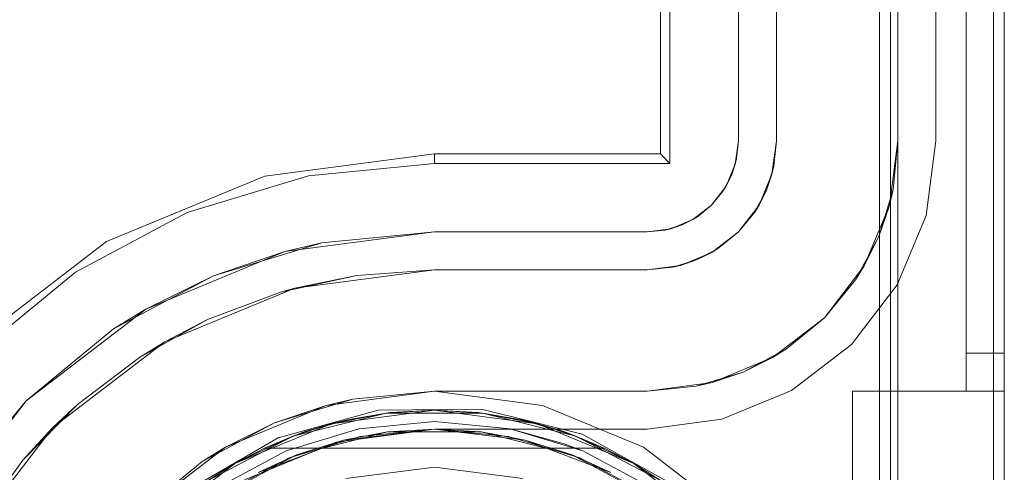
# Model space of a CAD drawing. Extents: x -420 to 300, y 62 to 1112.
# Tile 23 of 227: x -299.142 to -298.883, y 232.361 to 232.48. Entities that reach past the tile are written whole.
import ezdxf

# ---------------------------------------------------------------- set-up
doc = ezdxf.new("R2010")
doc.units = 0
doc.layers.get('0').update_dxf_attribs({"lineweight": 13})

# ---------------------------------------------------------------- blocks, each defined once
blk = doc.blocks.new('Blockreferenz-A06CPV2DL0', base_point=(-301.48312, 232.12239))
at = {"color": 251, "linetype": 'ByBlock', "lineweight": -2, "ltscale": 0.13, "true_color": 0x636363}
for p, q in [((-298.91602, 235.57239), (-298.91602, 232.27239)), ((-298.88313, 232.27239), (-298.88313, 235.57239)), ((-298.88602, 235.55207), (-298.88602, 232.29439)), ((-298.97113, 235.40239), (-298.97113, 232.44239)), ((-298.97366, 235.39986), (-298.97366, 232.44492)), ((-298.95313, 235.39639), (-298.95313, 232.44839)), ((-298.95313, 232.44839), (-298.95313, 235.39639)), ((-298.90113, 232.44839), (-298.90113, 235.39639)), ((-298.90113, 235.39639), (-298.90113, 232.44839)), ((-298.95313, 232.44839), (-298.95395, 232.44218)), ((-298.9536, 232.44371), (-298.95313, 232.44839)), ((-298.95313, 232.44839), (-298.9536, 232.44371)), ((-298.95313, 232.44839), (-298.95313, 232.44839)), ((-298.90372, 232.42872), (-298.90113, 232.44839)), ((-298.90113, 232.44839), (-298.90372, 232.42872)), ((-298.90113, 232.44839), (-298.90113, 232.44839)), ((-299.03313, 232.44492), (-299.07779, 232.43904)), ((-298.97366, 232.44492), (-299.03313, 232.44492)), ((-299.03313, 232.44492), (-299.03313, 232.44239)), ((-298.97366, 232.44492), (-298.97113, 232.44239)), ((-299.03313, 232.44239), (-299.0663, 232.43913)), ((-298.97113, 232.44239), (-299.03313, 232.44239)), ((-298.95395, 232.44218), (-298.95635, 232.43639)), ((-298.9536, 232.44371), (-298.95496, 232.43921)), ((-298.95496, 232.43921), (-298.95395, 232.44218)), ((-298.95395, 232.44218), (-298.9536, 232.44371)), ((-299.07779, 232.43904), (-299.1194, 232.42181)), ((-299.0663, 232.43913), (-299.09819, 232.42945)), ((-298.95496, 232.43921), (-298.95718, 232.43506)), ((-298.95635, 232.43639), (-298.95496, 232.43921)), ((-298.95635, 232.43639), (-298.96016, 232.43142)), ((-298.95718, 232.43506), (-298.95635, 232.43639)), ((-298.96016, 232.43142), (-298.95718, 232.43506)), ((-298.95718, 232.43506), (-298.96016, 232.43142)), ((-298.96016, 232.43142), (-298.96513, 232.42761)), ((-298.9638, 232.42844), (-298.96016, 232.43142)), ((-298.96016, 232.43142), (-298.9638, 232.42844)), ((-299.09819, 232.42945), (-299.12758, 232.41374)), ((-298.9638, 232.42844), (-298.96795, 232.42622)), ((-298.96513, 232.42761), (-298.9638, 232.42844)), ((-298.91132, 232.41039), (-298.90372, 232.42872)), ((-298.90372, 232.42872), (-298.91132, 232.41039)), ((-298.96795, 232.42622), (-298.97245, 232.42485)), ((-298.96513, 232.42761), (-298.97092, 232.42521)), ((-298.97092, 232.42521), (-298.96795, 232.42622)), ((-298.96795, 232.42622), (-298.96513, 232.42761)), ((-299.07247, 232.41921), (-299.03313, 232.42439)), ((-299.03313, 232.42439), (-299.06279, 232.42147)), ((-298.97713, 232.42439), (-299.03313, 232.42439)), ((-299.03313, 232.42439), (-298.97713, 232.42439)), ((-299.03313, 232.42439), (-299.03313, 232.42439)), ((-298.97092, 232.42521), (-298.97713, 232.42439)), ((-298.97713, 232.42439), (-298.97245, 232.42485)), ((-298.97245, 232.42485), (-298.97713, 232.42439)), ((-298.97713, 232.42439), (-298.97713, 232.42439)), ((-298.97245, 232.42485), (-298.97092, 232.42521)), ((-299.1194, 232.42181), (-299.15513, 232.39439)), ((-299.0913, 232.41282), (-299.06279, 232.42147)), ((-299.06279, 232.42147), (-299.07247, 232.41921)), ((-299.10913, 232.40403), (-299.07247, 232.41921)), ((-299.07247, 232.41921), (-299.0913, 232.41282)), ((-299.12758, 232.41374), (-299.15334, 232.3926)), ((-299.11758, 232.39877), (-299.0913, 232.41282)), ((-299.0913, 232.41282), (-299.10913, 232.40403)), ((-298.92339, 232.39465), (-298.91132, 232.41039)), ((-298.91132, 232.41039), (-298.92339, 232.39465)), ((-299.14061, 232.37987), (-299.10913, 232.40403)), ((-299.10913, 232.40403), (-299.11758, 232.39877)), ((-299.11758, 232.39877), (-299.14061, 232.37987)), ((-298.93913, 232.38257), (-298.92339, 232.39465)), ((-298.92339, 232.39465), (-298.93913, 232.38257)), ((-299.03313, 232.38239), (-299.0616, 232.37864)), ((-299.00466, 232.37864), (-299.03313, 232.38239)), ((-298.95746, 232.37498), (-298.93913, 232.38257)), ((-298.93913, 232.38257), (-298.95746, 232.37498)), ((-299.16477, 232.34839), (-299.14061, 232.37987)), ((-299.14061, 232.37987), (-299.15952, 232.35684)), ((-299.0616, 232.37864), (-299.08813, 232.36765)), ((-299.04797, 232.37735), (-299.07426, 232.37009)), ((-299.02071, 232.37766), (-299.04797, 232.37735)), ((-298.99426, 232.37101), (-299.02071, 232.37766)), ((-298.97813, 232.36765), (-299.00466, 232.37864)), ((-298.97713, 232.37239), (-298.95746, 232.37498)), ((-298.95746, 232.37498), (-298.97713, 232.37239)), ((-299.05902, 232.36898), (-299.03313, 232.37239)), ((-299.03313, 232.37239), (-299.05902, 232.36898)), ((-299.03313, 232.37239), (-298.97713, 232.37239)), ((-298.97713, 232.37239), (-299.03313, 232.37239)), ((-299.03313, 232.37239), (-299.03313, 232.37239)), ((-298.97713, 232.37239), (-298.97713, 232.37239)), ((-299.07426, 232.37009), (-299.09782, 232.35636)), ((-299.08313, 232.35899), (-299.05902, 232.36898)), ((-299.05902, 232.36898), (-299.08313, 232.35899)), ((-298.97039, 232.35782), (-298.99426, 232.37101)), ((-299.08813, 232.36765), (-299.11092, 232.35017)), ((-298.95535, 232.35017), (-298.97813, 232.36765))]:
    blk.add_line(p, q, dxfattribs=at)
blk = doc.blocks.new('Blockreferenz-A06CPV2LL0', base_point=(-301.48312, 232.12239))
at = {"color": 9, "linetype": 'ByBlock', "lineweight": -2, "ltscale": 0.13, "true_color": 0xc1c9c4}
for p, q in [((-298.91113, 235.57239), (-298.91113, 232.27239)), ((-298.88313, 232.27239), (-298.88313, 235.57239)), ((-298.88313, 232.27239), (-298.88313, 235.57239)), ((-298.89313, 235.45239), (-298.89313, 232.39239)), ((-298.89313, 232.39239), (-298.89313, 235.45239)), ((-298.88313, 232.39239), (-298.88313, 235.45239)), ((-298.88313, 235.45239), (-298.88313, 232.39239)), ((-298.94313, 235.39639), (-298.94313, 232.44839)), ((-298.91113, 232.44839), (-298.91113, 235.39639)), ((-298.89313, 233.92239), (-298.89313, 232.38239)), ((-298.89313, 233.92239), (-298.89313, 232.38239)), ((-298.88313, 232.38239), (-298.88313, 233.92239)), ((-298.88313, 233.92239), (-298.88313, 232.38239)), ((-298.91313, 233.62239), (-298.91313, 232.27239)), ((-298.94313, 232.44839), (-298.94313, 232.51239)), ((-298.94313, 232.44839), (-298.94429, 232.43959)), ((-298.94379, 232.44176), (-298.94313, 232.44839)), ((-298.94313, 232.44839), (-298.94313, 232.44839)), ((-298.91338, 232.43131), (-298.91113, 232.44839)), ((-298.9124, 232.43552), (-298.91113, 232.44839)), ((-298.91113, 232.44839), (-298.9124, 232.43552)), ((-298.91113, 232.27239), (-298.91113, 232.44839)), ((-298.91113, 232.44839), (-298.91113, 232.44839)), ((-298.94429, 232.43959), (-298.94379, 232.44176)), ((-298.94379, 232.44176), (-298.94418, 232.44048)), ((-298.94429, 232.43959), (-298.94769, 232.43139)), ((-298.94572, 232.43538), (-298.94429, 232.43959)), ((-298.94418, 232.44048), (-298.94486, 232.43822)), ((-298.94486, 232.43822), (-298.94572, 232.43538)), ((-298.94769, 232.43139), (-298.94572, 232.43538)), ((-298.94572, 232.43538), (-298.94712, 232.43276)), ((-298.9124, 232.43552), (-298.91616, 232.42313)), ((-298.91338, 232.43131), (-298.9124, 232.43552)), ((-298.94769, 232.43139), (-298.95309, 232.42435)), ((-298.94886, 232.4295), (-298.94769, 232.43139)), ((-298.94712, 232.43276), (-298.94823, 232.43068)), ((-298.91998, 232.41539), (-298.91338, 232.43131)), ((-298.91616, 232.42313), (-298.91338, 232.43131)), ((-298.95309, 232.42435), (-298.94886, 232.4295)), ((-298.94823, 232.43068), (-298.94886, 232.4295)), ((-298.95309, 232.42435), (-298.96013, 232.41895)), ((-298.95824, 232.42012), (-298.95309, 232.42435)), ((-298.91616, 232.42313), (-298.92226, 232.41172)), ((-298.91998, 232.41539), (-298.91616, 232.42313)), ((-298.96013, 232.41895), (-298.96833, 232.41555)), ((-298.96412, 232.41698), (-298.96013, 232.41895)), ((-298.96151, 232.41838), (-298.96412, 232.41698)), ((-298.95943, 232.41949), (-298.96151, 232.41838)), ((-298.96013, 232.41895), (-298.95824, 232.42012)), ((-298.95824, 232.42012), (-298.95943, 232.41949)), ((-298.96833, 232.41555), (-298.97713, 232.41439)), ((-298.9705, 232.41504), (-298.96833, 232.41555)), ((-298.96922, 232.41543), (-298.9705, 232.41504)), ((-298.96696, 232.41612), (-298.96922, 232.41543)), ((-298.96833, 232.41555), (-298.96412, 232.41698)), ((-298.96412, 232.41698), (-298.96696, 232.41612)), ((-298.93047, 232.40172), (-298.91998, 232.41539)), ((-298.92226, 232.41172), (-298.91998, 232.41539)), ((-299.07363, 232.4085), (-299.05359, 232.41291)), ((-299.06989, 232.40955), (-299.03313, 232.41439)), ((-299.05359, 232.41291), (-299.06989, 232.40955)), ((-299.03313, 232.41439), (-299.05359, 232.41291)), ((-299.05359, 232.41291), (-299.03313, 232.41439)), ((-298.97713, 232.41439), (-299.03313, 232.41439)), ((-299.03313, 232.41439), (-298.97713, 232.41439)), ((-299.03313, 232.41439), (-299.03313, 232.41439)), ((-298.97713, 232.41439), (-298.9705, 232.41504)), ((-298.97713, 232.41439), (-298.97713, 232.41439)), ((-298.93047, 232.40172), (-298.92226, 232.41172)), ((-298.92226, 232.41172), (-298.93047, 232.40172)), ((-299.10413, 232.39537), (-299.06989, 232.40955)), ((-299.07363, 232.4085), (-299.09282, 232.40124)), ((-299.06989, 232.40955), (-299.07363, 232.4085)), ((-299.11076, 232.3913), (-299.09282, 232.40124)), ((-299.09282, 232.40124), (-299.10413, 232.39537)), ((-298.94413, 232.39123), (-298.93047, 232.40172)), ((-298.94047, 232.39351), (-298.93047, 232.40172)), ((-298.93047, 232.40172), (-298.94047, 232.39351)), ((-299.13354, 232.3728), (-299.10413, 232.39537)), ((-299.10413, 232.39537), (-299.11076, 232.3913)), ((-298.94047, 232.39351), (-298.95188, 232.38742)), ((-298.94413, 232.39123), (-298.94047, 232.39351)), ((-298.89313, 232.39239), (-298.89313, 232.39044)), ((-298.88813, 232.39239), (-298.89313, 232.39239)), ((-298.88813, 232.39239), (-298.89313, 232.39239)), ((-298.89313, 232.39044), (-298.89313, 232.39239)), ((-298.88313, 232.39239), (-298.88813, 232.39239)), ((-298.88313, 232.39239), (-298.88813, 232.39239)), ((-298.88313, 232.3898), (-298.88313, 232.39239)), ((-298.88313, 232.39239), (-298.88313, 232.3898)), ((-299.11076, 232.3913), (-299.12708, 232.37887)), ((-298.96005, 232.38464), (-298.94413, 232.39123)), ((-298.95188, 232.38742), (-298.94413, 232.39123)), ((-298.89313, 232.39044), (-298.89313, 232.38856)), ((-298.89313, 232.38856), (-298.89313, 232.39044)), ((-298.88313, 232.38739), (-298.88313, 232.3898)), ((-298.88313, 232.3898), (-298.88313, 232.38739)), ((-298.95188, 232.38742), (-298.96426, 232.38366)), ((-298.96005, 232.38464), (-298.95188, 232.38742)), ((-298.89313, 232.38856), (-298.89313, 232.38684)), ((-298.89313, 232.38684), (-298.89313, 232.38856)), ((-298.88313, 232.38532), (-298.88313, 232.38739)), ((-298.88313, 232.38739), (-298.88313, 232.38532)), ((-298.97713, 232.38239), (-298.96005, 232.38464)), ((-298.96426, 232.38366), (-298.96005, 232.38464)), ((-298.89313, 232.38684), (-298.89313, 232.38532)), ((-298.89313, 232.38532), (-298.89313, 232.38684)), ((-298.89313, 232.38532), (-298.89313, 232.38408)), ((-298.89313, 232.38408), (-298.89313, 232.38532)), ((-298.88313, 232.38373), (-298.88313, 232.38532)), ((-298.88313, 232.38532), (-298.88313, 232.38373)), ((-299.0616, 232.37864), (-299.03313, 232.38239)), ((-299.03313, 232.38239), (-299.05459, 232.38028)), ((-299.03313, 232.38239), (-298.97713, 232.38239)), ((-299.01323, 232.38239), (-299.03313, 232.38239)), ((-299.03313, 232.38239), (-299.03313, 232.38239)), ((-298.9941, 232.38239), (-299.01323, 232.38239)), ((-298.97713, 232.38239), (-298.9941, 232.38239)), ((-298.97713, 232.38239), (-298.96426, 232.38366)), ((-298.96426, 232.38366), (-298.97713, 232.38239)), ((-298.97713, 232.38239), (-298.97713, 232.38239)), ((-298.92313, 232.38239), (-298.92313, 232.37463)), ((-298.89313, 232.38239), (-298.92313, 232.38239)), ((-298.92313, 232.38239), (-298.92313, 232.37463)), ((-298.92313, 232.38239), (-298.92313, 232.38239)), ((-298.89313, 232.38239), (-298.92313, 232.38239)), ((-298.89313, 232.38408), (-298.89313, 232.38315)), ((-298.89313, 232.38315), (-298.89313, 232.38408)), ((-298.89313, 232.38315), (-298.89313, 232.38258)), ((-298.89313, 232.38258), (-298.89313, 232.38315)), ((-298.89313, 232.38258), (-298.89313, 232.38239)), ((-298.89313, 232.38239), (-298.89313, 232.38258)), ((-298.89313, 232.38239), (-298.88813, 232.38239)), ((-298.89313, 232.38239), (-298.88313, 232.38239)), ((-298.89313, 232.38239), (-298.89313, 232.38239)), ((-298.89313, 232.38239), (-298.89313, 232.38239)), ((-298.89313, 232.38239), (-298.89313, 232.38239)), ((-298.89313, 232.38239), (-298.89313, 232.38239)), ((-298.89313, 232.38239), (-298.89313, 232.38239)), ((-298.88813, 232.38239), (-298.89313, 232.38239)), ((-298.89313, 232.38239), (-298.89313, 232.38239)), ((-298.89313, 232.38239), (-298.88313, 232.38239)), ((-298.88813, 232.38239), (-298.88313, 232.38239)), ((-298.88313, 232.38239), (-298.88813, 232.38239)), ((-298.88313, 232.38273), (-298.88313, 232.38373)), ((-298.88313, 232.38373), (-298.88313, 232.38273)), ((-298.88313, 232.38239), (-298.88313, 232.38273)), ((-298.88313, 232.38273), (-298.88313, 232.38239)), ((-298.88313, 232.37463), (-298.88313, 232.38239)), ((-298.88313, 232.38239), (-298.88313, 232.38239)), ((-298.88313, 232.38239), (-298.88313, 232.37463)), ((-299.05459, 232.38028), (-299.0616, 232.37864)), ((-299.05874, 232.37902), (-299.05459, 232.38028)), ((-299.14144, 232.36422), (-299.12708, 232.37887)), ((-299.12708, 232.37887), (-299.13354, 232.3728)), ((-299.08813, 232.36765), (-299.0616, 232.37864)), ((-299.0616, 232.37864), (-299.07523, 232.37402)), ((-299.07523, 232.37402), (-299.06604, 232.37681)), ((-299.06604, 232.37681), (-299.05874, 232.37902)), ((-299.07523, 232.37402), (-299.08813, 232.36765)), ((-299.0837, 232.36949), (-299.07523, 232.37402)), ((-299.03313, 232.37439), (-299.05303, 232.37243)), ((-299.05303, 232.37243), (-299.03313, 232.37439)), ((-299.01323, 232.37243), (-299.03313, 232.37439)), ((-299.03313, 232.37439), (-299.01323, 232.37243)), ((-298.92313, 232.37463), (-298.92313, 232.36739)), ((-298.92313, 232.37463), (-298.92313, 232.36739)), ((-298.88313, 232.36739), (-298.88313, 232.37463)), ((-298.88313, 232.37463), (-298.88313, 232.36739)), ((-299.15611, 232.34339), (-299.13354, 232.3728)), ((-299.13354, 232.3728), (-299.14144, 232.36422)), ((-299.05303, 232.37243), (-299.07217, 232.36663)), ((-299.07217, 232.36663), (-299.05303, 232.37243)), ((-299.03313, 232.37239), (-299.05264, 232.37047)), ((-299.01363, 232.37047), (-299.03313, 232.37239)), ((-298.9941, 232.36663), (-299.01323, 232.37243)), ((-298.99902, 232.36852), (-299.01323, 232.37243)), ((-299.01323, 232.37243), (-298.99902, 232.36852)), ((-299.09043, 232.3659), (-299.0837, 232.36949)), ((-299.05264, 232.37047), (-299.0714, 232.36478)), ((-298.99487, 232.36478), (-299.01363, 232.37047)), ((-299.11092, 232.35017), (-299.08813, 232.36765)), ((-299.08813, 232.36765), (-299.09425, 232.36385)), ((-299.07217, 232.36663), (-299.0898, 232.3572)), ((-299.0898, 232.3572), (-299.07217, 232.36663)), ((-298.9941, 232.36663), (-298.99902, 232.36852)), ((-298.99902, 232.36852), (-298.9941, 232.36663)), ((-298.97647, 232.3572), (-298.9941, 232.36663)), ((-298.9941, 232.36663), (-298.97647, 232.3572)), ((-298.92313, 232.36739), (-298.92313, 232.36118)), ((-298.92313, 232.36739), (-298.92313, 232.36118)), ((-298.88313, 232.36118), (-298.88313, 232.36739)), ((-298.88313, 232.36739), (-298.88313, 232.36118)), ((-299.14144, 232.36422), (-299.15355, 232.34766)), ((-299.09425, 232.36385), (-299.11092, 232.35017)), ((-299.09425, 232.36385), (-299.09043, 232.3659)), ((-299.0714, 232.36478), (-299.08869, 232.35554)), ((-298.97758, 232.35554), (-298.99487, 232.36478)), ((-299.03313, 232.36239), (-299.05643, 232.35932)), ((-299.03313, 232.36239), (-299.05643, 232.35932)), ((-299.00984, 232.35932), (-299.03313, 232.36239)), ((-299.00984, 232.35932), (-299.03313, 232.36239)), ((-298.92313, 232.36118), (-298.92313, 232.35641)), ((-298.92313, 232.36118), (-298.92313, 232.35641)), ((-298.88313, 232.35641), (-298.88313, 232.36118)), ((-298.88313, 232.36118), (-298.88313, 232.35641))]:
    blk.add_line(p, q, dxfattribs=at)
blk = doc.blocks.new('Blockreferenz-A06CPV2VL0', base_point=(-299.14813, 231.95999))
at = {"color": 0, "linetype": 'ByBlock', "lineweight": -2, "ltscale": 0.13}
for p, q in [((-299.0704, 232.37056), (-299.0458, 232.37662)), ((-299.0458, 232.37662), (-299.0704, 232.37056)), ((-299.06031, 232.37381), (-299.03313, 232.37739)), ((-299.03313, 232.37739), (-299.06031, 232.37381)), ((-299.0458, 232.37662), (-299.06031, 232.37381)), ((-299.04466, 232.37676), (-299.05605, 232.37486)), ((-299.04466, 232.37676), (-299.05605, 232.37486)), ((-299.0458, 232.37662), (-299.05605, 232.37486)), ((-299.03313, 232.37739), (-299.0458, 232.37662)), ((-299.04466, 232.37676), (-299.0458, 232.37662)), ((-299.0458, 232.37662), (-299.02047, 232.37662)), ((-299.02047, 232.37662), (-299.0458, 232.37662)), ((-299.03313, 232.37739), (-299.04466, 232.37676)), ((-299.03313, 232.37739), (-299.04466, 232.37676)), ((-299.02161, 232.37676), (-299.03313, 232.37739)), ((-299.02047, 232.37662), (-299.03313, 232.37739)), ((-299.03313, 232.37739), (-299.00596, 232.37381)), ((-299.02161, 232.37676), (-299.03313, 232.37739)), ((-299.00596, 232.37381), (-299.03313, 232.37739)), ((-299.02047, 232.37662), (-299.02161, 232.37676)), ((-299.01022, 232.37486), (-299.02161, 232.37676)), ((-299.01022, 232.37486), (-299.02161, 232.37676)), ((-299.01022, 232.37486), (-299.02047, 232.37662)), ((-299.02047, 232.37662), (-298.99587, 232.37056)), ((-299.00596, 232.37381), (-299.02047, 232.37662)), ((-298.99587, 232.37056), (-299.02047, 232.37662)), ((-299.06716, 232.37173), (-299.05605, 232.37486)), ((-299.05855, 232.37415), (-299.06413, 232.37258)), ((-299.05605, 232.37486), (-299.06031, 232.37381)), ((-299.05605, 232.37486), (-299.05855, 232.37415)), ((-299.01022, 232.37486), (-298.99911, 232.37173)), ((-299.00596, 232.37381), (-299.01022, 232.37486)), ((-299.00772, 232.37415), (-299.01022, 232.37486)), ((-299.00214, 232.37258), (-299.00772, 232.37415)), ((-299.08563, 232.36332), (-299.06031, 232.37381)), ((-299.06031, 232.37381), (-299.08563, 232.36332)), ((-299.06716, 232.37173), (-299.07786, 232.36739)), ((-299.06716, 232.37173), (-299.07786, 232.36739)), ((-299.06031, 232.37381), (-299.0704, 232.37056)), ((-299.06716, 232.37173), (-299.0704, 232.37056)), ((-299.04548, 232.37163), (-299.06941, 232.36558)), ((-299.06031, 232.37381), (-299.06716, 232.37173)), ((-299.06413, 232.37258), (-299.06716, 232.37173)), ((-299.03313, 232.37239), (-299.05703, 232.3695)), ((-299.04548, 232.37163), (-299.05703, 232.3695)), ((-299.03313, 232.37239), (-299.04548, 232.37163)), ((-299.02079, 232.37163), (-299.04548, 232.37163)), ((-299.02079, 232.37163), (-299.03313, 232.37239)), ((-299.00924, 232.3695), (-299.03313, 232.37239)), ((-298.99686, 232.36558), (-299.02079, 232.37163)), ((-299.00924, 232.3695), (-299.02079, 232.37163)), ((-298.99911, 232.37173), (-299.00596, 232.37381)), ((-298.99587, 232.37056), (-299.00596, 232.37381)), ((-299.00596, 232.37381), (-298.98063, 232.36332)), ((-298.98063, 232.36332), (-299.00596, 232.37381)), ((-298.99911, 232.37173), (-299.00214, 232.37258)), ((-298.99587, 232.37056), (-298.99911, 232.37173)), ((-298.98841, 232.36739), (-298.99911, 232.37173)), ((-298.98841, 232.36739), (-298.99911, 232.37173)), ((-299.09283, 232.35877), (-299.0704, 232.37056)), ((-299.0704, 232.37056), (-299.09283, 232.35877)), ((-299.0704, 232.37056), (-299.08563, 232.36332)), ((-299.05703, 232.3695), (-299.07953, 232.36098)), ((-299.0704, 232.37056), (-299.07786, 232.36739)), ((-299.05703, 232.3695), (-299.06941, 232.36558)), ((-298.99686, 232.36558), (-299.00924, 232.3695)), ((-298.98673, 232.36098), (-299.00924, 232.3695)), ((-298.98841, 232.36739), (-298.99587, 232.37056)), ((-298.99587, 232.37056), (-298.97344, 232.35877)), ((-298.98063, 232.36332), (-298.99587, 232.37056)), ((-298.97344, 232.35877), (-298.99587, 232.37056)), ((-299.07786, 232.36739), (-299.08563, 232.36332)), ((-299.07786, 232.36739), (-298.98841, 232.36739)), ((-299.07786, 232.36739), (-299.07786, 232.36739)), ((-299.07786, 232.36739), (-298.98841, 232.36739)), ((-298.98063, 232.36332), (-298.98841, 232.36739)), ((-298.98841, 232.36739), (-298.98841, 232.36739)), ((-299.06941, 232.36558), (-299.09113, 232.35385)), ((-299.06941, 232.36558), (-299.07953, 232.36098)), ((-298.97513, 232.35385), (-298.99686, 232.36558)), ((-298.98673, 232.36098), (-298.99686, 232.36558)), ((-299.10738, 232.34664), (-299.08563, 232.36332)), ((-299.08563, 232.36332), (-299.10738, 232.34664)), ((-299.08563, 232.36332), (-299.09283, 232.35877)), ((-299.08563, 232.36332), (-299.09283, 232.35877)), ((-298.97344, 232.35877), (-298.98063, 232.36332)), ((-298.97344, 232.35877), (-298.98063, 232.36332)), ((-298.98063, 232.36332), (-298.95889, 232.34664)), ((-298.95889, 232.34664), (-298.98063, 232.36332))]:
    blk.add_line(p, q, dxfattribs=at)

msp = doc.modelspace()

# ---------------------------------------------------------------- block references
at = {"ltscale": 0.13}
for name, p in [('Blockreferenz-A06CPV2DL0', (-301.48312, 232.12239)), ('Blockreferenz-A06CPV2LL0', (-301.48312, 232.12239)), ('Blockreferenz-A06CPV2VL0', (-299.14813, 231.95999))]:
    msp.add_blockref(name, p, dxfattribs=at)

doc.saveas('drawing.dxf')
